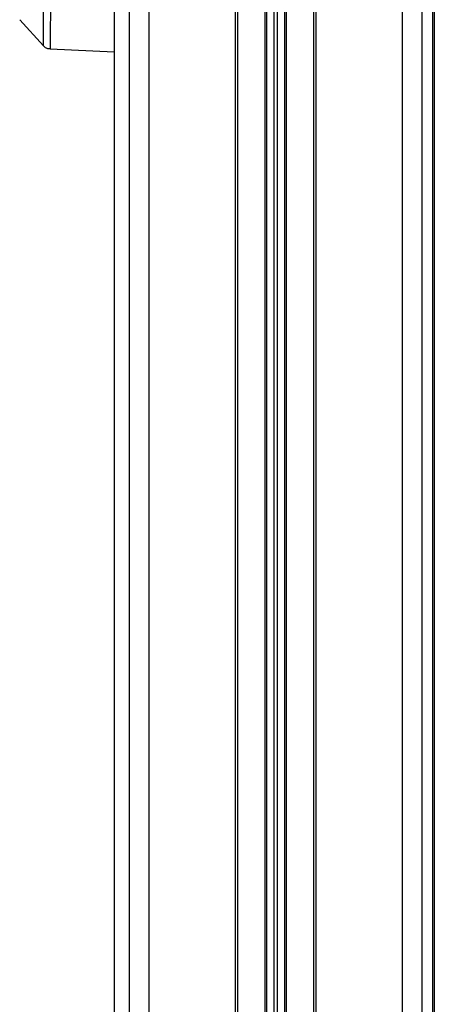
# Model space of a CAD drawing. Header units: millimetres. Extents: x 0 to 420, y 0 to 297.
# Tile 57 of 69: x 286.61 to 289.49, y 236.35 to 243.17. Entities that reach past the tile are written whole.
import ezdxf

# ---------------------------------------------------------------- set-up
doc = ezdxf.new("R2010")
doc.units = ezdxf.units.MM

msp = doc.modelspace()

# ---------------------------------------------------------------- linework, layer by layer
at = {"color": 7, "linetype": 'Continuous', "lineweight": 25}
for p, q in [((287.50805, 251.86649), (287.50805, 189.78933)), ((288.1057, 251.86649), (288.1057, 189.78933)), ((288.66621, 251.86649), (288.66621, 189.78933)), ((289.26386, 251.86649), (289.26386, 189.78933)), ((287.37299, 251.77099), (287.37299, 189.69383)), ((289.39892, 251.77099), (289.39892, 189.72822)), ((288.12258, 251.13589), (288.12258, 189.70458)), ((288.31144, 251.13589), (288.31144, 189.70807)), ((288.32337, 251.1324), (288.32337, 189.7083)), ((288.37403, 251.09663), (288.37403, 189.70923)), ((288.39789, 251.09663), (288.39789, 189.70968)), ((288.44854, 251.1324), (288.44854, 189.71061)), ((288.46047, 251.13589), (288.46047, 189.71083)), ((288.64933, 251.13589), (288.64933, 189.71433)), ((289.47465, 250.35762), (289.47465, 188.34251)), ((289.48622, 250.01532), (289.48622, 188.34237)), ((287.26758, 243.99174), (287.26758, 191.49215)), ((286.61323, 243.1648), (286.77817, 242.98544)), ((286.82357, 242.96478), (287.26758, 242.94332))]:
    msp.add_line(p, q, dxfattribs=at)
for points, knots in [([(286.7772, 242.98808), (286.77719, 242.98758), (286.77713, 242.98277), (286.77731, 243.00385), (286.77774, 243.05349), (286.77846, 243.13382), (286.77917, 243.21158), (286.77965, 243.26369), (286.77977, 243.27658)], [0, 0, 0, 0, 0.0269735, 0.2585103, 0.4981356, 0.7101461, 0.9282978, 1, 1, 1, 1]), ([(286.8268, 243.26122), (286.82666, 243.24805), (286.82608, 243.19593), (286.82521, 243.11621), (286.82433, 243.0347), (286.82378, 242.9828), (286.82357, 242.96095), (286.82364, 242.96585), (286.82365, 242.96636)], [0, 0, 0, 0, 0.0716314, 0.2834673, 0.5014461, 0.7328133, 0.972274, 1, 1, 1, 1]), ([(286.77694, 242.98782), (286.77988, 242.98452), (286.78793, 242.97548), (286.80449, 242.96692), (286.81787, 242.96607), (286.82357, 242.96571)], [0, 0, 0, 0, 0.248745, 0.6800538, 1, 1, 1, 1])]:
    msp.add_open_spline(points, degree=3, knots=knots, dxfattribs=at)

doc.saveas('drawing.dxf')
